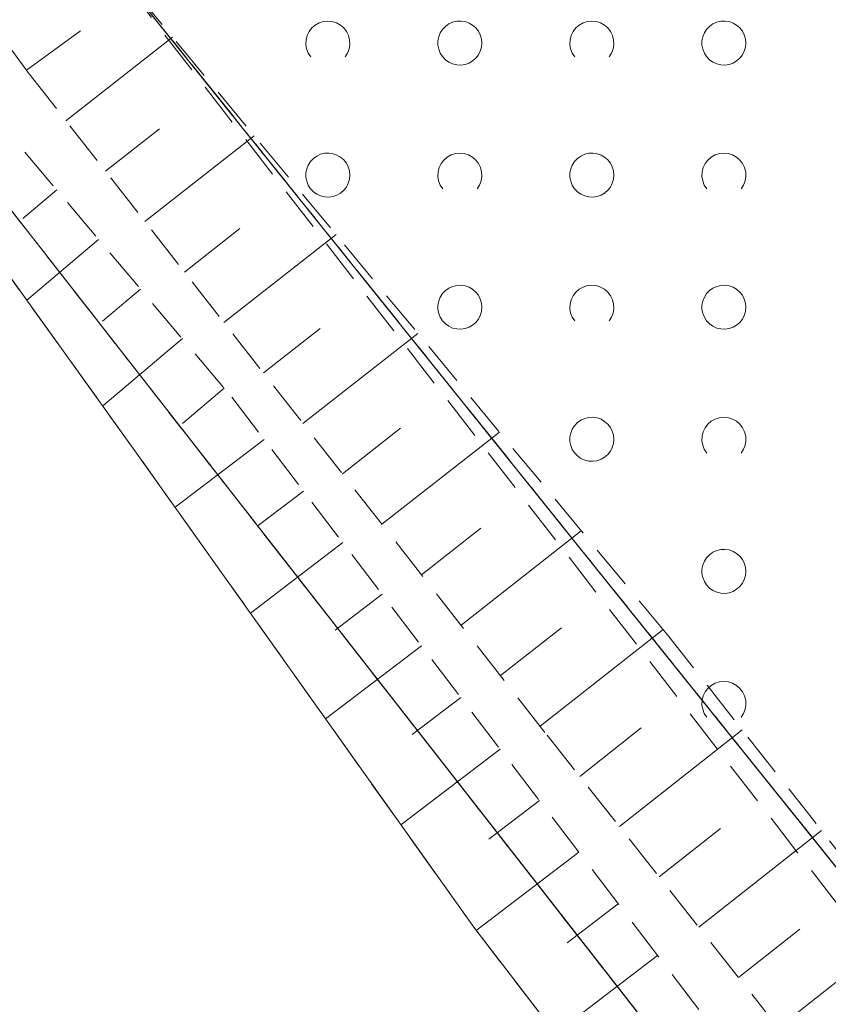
# Model space of a CAD drawing. Extents: x 5474185 to 5474933, y 5916077 to 5916824.
# Tile 33 of 256: x 5474271 to 5474290, y 5916597 to 5916620. Entities that reach past the tile are written whole.
import ezdxf

# ---------------------------------------------------------------- set-up
doc = ezdxf.new("R2010")
doc.units = 0
for name, pattern in [('PRZER1-1', [1, 0.5, -0.5]), ('PRZER2-1', [1.5, 1, -0.5]), ('PRZER3-1', [2, 1.5, -0.5])]:
    doc.linetypes.add(name, pattern=pattern)
for name, color, linetype, lineweight in [('GESDZI', 253, 'CONTINUOUS', 18), ('GESKKL', 253, 'CONTINUOUS', 18), ('GESUZY', 253, 'CONTINUOUS', 18), ('GSSWWP', 254, 'CONTINUOUS', 18), ('GSSZAD', 254, 'CONTINUOUS', 18), ('GSSZSN', 254, 'CONTINUOUS', 18)]:
    doc.layers.add(name, color=color, linetype=linetype, lineweight=lineweight)

msp = doc.modelspace()

# ---------------------------------------------------------------- linework, layer by layer
at = {"layer": 'GESDZI', "linetype": 'Continuous', "lineweight": 13}
for p, q in [((5474232.57, 5916664.86, 10.22), (5474287.97, 5916593.94, 10.22)), ((5474287.97, 5916593.94, 10.22), (5474232.57, 5916664.86, 10.22)), ((5474307.08, 5916579.16, 10.22), (5474272.74, 5916621.91, 10.22)), ((5474272.74, 5916621.91, 10.22), (5474307.08, 5916579.16, 10.22))]:
    msp.add_line(p, q, dxfattribs=at)
at = {"layer": 'GESDZI', "linetype": 'Continuous', "lineweight": 13, "elevation": 10.22, "flags": 128}
msp.add_lwpolyline([(5474443.69, 5916646.04), (5474393.53, 5916708.46), (5474352.63, 5916757.58), (5474351.73, 5916758.9), (5474246, 5916681.43), (5474241.05, 5916671.19), (5474244.02, 5916663.45), (5474255.17, 5916645.95), (5474272.74, 5916621.91), (5474307.08, 5916579.16), (5474342.29, 5916532.08), (5474455.96, 5916630.15), (5474443.69, 5916646.04)], close=True, dxfattribs=at)
at = {"layer": 'GESKKL', "linetype": 'PRZER3-1', "lineweight": 13}
msp.add_line((5474272.74, 5916621.91, 10.06), (5474307.08, 5916579.16, 10.06), dxfattribs=at)
at = {"layer": 'GESUZY', "linetype": 'PRZER1-1', "lineweight": 13}
for p, q in [((5474287.97, 5916593.94, 10.08), (5474232.57, 5916664.86, 10.08)), ((5474232.57, 5916664.86, 10.08), (5474287.97, 5916593.94, 10.08)), ((5474272.74, 5916621.91, 10.08), (5474307.08, 5916579.16, 10.08)), ((5474307.08, 5916579.16, 10.08), (5474272.74, 5916621.91, 10.08))]:
    msp.add_line(p, q, dxfattribs=at)
at = {"layer": 'GSSWWP', "linetype": 'Continuous', "lineweight": 13}
for p, q in [((5474273.96, 5916610.01, 10.06), (5474270.36, 5916615.02, 10.06)), ((5474281.66, 5916599.19, 10.06), (5474273.96, 5916610.01, 10.06)), ((5474289.59, 5916588.89, 10.06), (5474281.66, 5916599.19, 10.06))]:
    msp.add_line(p, q, dxfattribs=at)
at = {"layer": 'GSSZAD', "linetype": 'PRZER2-1', "lineweight": 13}
msp.add_line((5474342.29, 5916532.08, 10.1), (5474272.74, 5916621.91, 10.1), dxfattribs=at)
at = {"layer": 'GSSZAD', "elevation": 10.1, "flags": 128}
for points in [[(5474277.954688, 5916618.958505), (5474277.899433, 5916619.044136), (5474277.862688, 5916619.139191), (5474277.84598, 5916619.239723), (5474277.850002, 5916619.341554), (5474277.874588, 5916619.440454), (5474277.918717, 5916619.532315), (5474277.980554, 5916619.61332), (5474278.057532, 5916619.680104), (5474278.146452, 5916619.729894), (5474278.24362, 5916619.760619), (5474278.345, 5916619.771005), (5474278.44638, 5916619.760619), (5474278.543548, 5916619.729894), (5474278.632468, 5916619.680104), (5474278.709446, 5916619.61332), (5474278.771283, 5916619.532315), (5474278.815412, 5916619.440454), (5474278.839998, 5916619.341554), (5474278.84402, 5916619.239723), (5474278.827312, 5916619.139191), (5474278.790567, 5916619.044136), (5474278.735312, 5916618.958505)], [(5474283.954688, 5916618.958505), (5474283.899433, 5916619.044136), (5474283.862688, 5916619.139191), (5474283.84598, 5916619.239723), (5474283.850002, 5916619.341554), (5474283.874588, 5916619.440454), (5474283.918717, 5916619.532315), (5474283.980554, 5916619.61332), (5474284.057532, 5916619.680104), (5474284.146452, 5916619.729894), (5474284.24362, 5916619.760619), (5474284.345, 5916619.771005), (5474284.44638, 5916619.760619), (5474284.543548, 5916619.729894), (5474284.632468, 5916619.680104), (5474284.709446, 5916619.61332), (5474284.771283, 5916619.532315), (5474284.815412, 5916619.440454), (5474284.839998, 5916619.341554), (5474284.84402, 5916619.239723), (5474284.827312, 5916619.139191), (5474284.790567, 5916619.044136), (5474284.735312, 5916618.958505)], [(5474280.954688, 5916615.958505), (5474280.899433, 5916616.044136), (5474280.862688, 5916616.139191), (5474280.84598, 5916616.239723), (5474280.850002, 5916616.341554), (5474280.874588, 5916616.440454), (5474280.918717, 5916616.532315), (5474280.980554, 5916616.61332), (5474281.057532, 5916616.680104), (5474281.146452, 5916616.729894), (5474281.24362, 5916616.760619), (5474281.345, 5916616.771005), (5474281.44638, 5916616.760619), (5474281.543548, 5916616.729894), (5474281.632468, 5916616.680104), (5474281.709446, 5916616.61332), (5474281.771283, 5916616.532315), (5474281.815412, 5916616.440454), (5474281.839998, 5916616.341554), (5474281.84402, 5916616.239723), (5474281.827312, 5916616.139191), (5474281.790567, 5916616.044136), (5474281.735312, 5916615.958505)], [(5474286.954688, 5916615.958505), (5474286.899433, 5916616.044136), (5474286.862688, 5916616.139191), (5474286.84598, 5916616.239723), (5474286.850002, 5916616.341554), (5474286.874588, 5916616.440454), (5474286.918717, 5916616.532315), (5474286.980554, 5916616.61332), (5474287.057532, 5916616.680104), (5474287.146452, 5916616.729894), (5474287.24362, 5916616.760619), (5474287.345, 5916616.771005), (5474287.44638, 5916616.760619), (5474287.543548, 5916616.729894), (5474287.632468, 5916616.680104), (5474287.709446, 5916616.61332), (5474287.771283, 5916616.532315), (5474287.815412, 5916616.440454), (5474287.839998, 5916616.341554), (5474287.84402, 5916616.239723), (5474287.827312, 5916616.139191), (5474287.790567, 5916616.044136), (5474287.735312, 5916615.958505)], [(5474283.954688, 5916612.958505), (5474283.899433, 5916613.044136), (5474283.862688, 5916613.139191), (5474283.84598, 5916613.239723), (5474283.850002, 5916613.341554), (5474283.874588, 5916613.440454), (5474283.918717, 5916613.532315), (5474283.980554, 5916613.61332), (5474284.057532, 5916613.680104), (5474284.146452, 5916613.729894), (5474284.24362, 5916613.760619), (5474284.345, 5916613.771005), (5474284.44638, 5916613.760619), (5474284.543548, 5916613.729894), (5474284.632468, 5916613.680104), (5474284.709446, 5916613.61332), (5474284.771283, 5916613.532315), (5474284.815412, 5916613.440454), (5474284.839998, 5916613.341554), (5474284.84402, 5916613.239723), (5474284.827312, 5916613.139191), (5474284.790567, 5916613.044136), (5474284.735312, 5916612.958505)], [(5474286.954688, 5916609.958505), (5474286.899433, 5916610.044136), (5474286.862688, 5916610.139191), (5474286.84598, 5916610.239723), (5474286.850002, 5916610.341554), (5474286.874588, 5916610.440454), (5474286.918717, 5916610.532315), (5474286.980554, 5916610.61332), (5474287.057532, 5916610.680104), (5474287.146452, 5916610.729894), (5474287.24362, 5916610.760619), (5474287.345, 5916610.771005), (5474287.44638, 5916610.760619), (5474287.543548, 5916610.729894), (5474287.632468, 5916610.680104), (5474287.709446, 5916610.61332), (5474287.771283, 5916610.532315), (5474287.815412, 5916610.440454), (5474287.839998, 5916610.341554), (5474287.84402, 5916610.239723), (5474287.827312, 5916610.139191), (5474287.790567, 5916610.044136), (5474287.735312, 5916609.958505)], [(5474286.954688, 5916603.958505), (5474286.899433, 5916604.044136), (5474286.862688, 5916604.139191), (5474286.84598, 5916604.239723), (5474286.850002, 5916604.341554), (5474286.874588, 5916604.440454), (5474286.918717, 5916604.532315), (5474286.980554, 5916604.61332), (5474287.057532, 5916604.680104), (5474287.146452, 5916604.729894), (5474287.24362, 5916604.760619), (5474287.345, 5916604.771005), (5474287.44638, 5916604.760619), (5474287.543548, 5916604.729894), (5474287.632468, 5916604.680104), (5474287.709446, 5916604.61332), (5474287.771283, 5916604.532315), (5474287.815412, 5916604.440454), (5474287.839998, 5916604.341554), (5474287.84402, 5916604.239723), (5474287.827312, 5916604.139191), (5474287.790567, 5916604.044136), (5474287.735312, 5916603.958505)]]:
    msp.add_lwpolyline(points, dxfattribs=at)
for points in [[(5474281.845, 5916619.271005), (5474281.835964, 5916619.365631), (5474281.809184, 5916619.456836), (5474281.765627, 5916619.541325), (5474281.706867, 5916619.616045), (5474281.635028, 5916619.678293), (5474281.552708, 5916619.725821), (5474281.462879, 5916619.756911), (5474281.368791, 5916619.770439), (5474281.273843, 5916619.765916), (5474281.181466, 5916619.743505), (5474281.095, 5916619.704018), (5474281.01757, 5916619.64888), (5474280.951973, 5916619.580084), (5474280.900582, 5916619.500118), (5474280.865254, 5916619.411871), (5474280.847264, 5916619.318533), (5474280.847264, 5916619.223477), (5474280.865254, 5916619.130139), (5474280.900582, 5916619.041892), (5474280.951973, 5916618.961926), (5474281.01757, 5916618.89313), (5474281.095, 5916618.837992), (5474281.181466, 5916618.798505), (5474281.273843, 5916618.776094), (5474281.368791, 5916618.771571), (5474281.462879, 5916618.785099), (5474281.552708, 5916618.816189), (5474281.635028, 5916618.863717), (5474281.706867, 5916618.925965), (5474281.765627, 5916619.000685), (5474281.809184, 5916619.085174), (5474281.835964, 5916619.176379), (5474281.845, 5916619.271005)], [(5474287.845, 5916619.271005), (5474287.835964, 5916619.365631), (5474287.809184, 5916619.456836), (5474287.765627, 5916619.541325), (5474287.706867, 5916619.616045), (5474287.635028, 5916619.678293), (5474287.552708, 5916619.725821), (5474287.462879, 5916619.756911), (5474287.368791, 5916619.770439), (5474287.273843, 5916619.765916), (5474287.181466, 5916619.743505), (5474287.095, 5916619.704018), (5474287.01757, 5916619.64888), (5474286.951973, 5916619.580084), (5474286.900582, 5916619.500118), (5474286.865254, 5916619.411871), (5474286.847264, 5916619.318533), (5474286.847264, 5916619.223477), (5474286.865254, 5916619.130139), (5474286.900582, 5916619.041892), (5474286.951973, 5916618.961926), (5474287.01757, 5916618.89313), (5474287.095, 5916618.837992), (5474287.181466, 5916618.798505), (5474287.273843, 5916618.776094), (5474287.368791, 5916618.771571), (5474287.462879, 5916618.785099), (5474287.552708, 5916618.816189), (5474287.635028, 5916618.863717), (5474287.706867, 5916618.925965), (5474287.765627, 5916619.000685), (5474287.809184, 5916619.085174), (5474287.835964, 5916619.176379), (5474287.845, 5916619.271005)], [(5474278.845, 5916616.271005), (5474278.835964, 5916616.365631), (5474278.809184, 5916616.456836), (5474278.765627, 5916616.541325), (5474278.706867, 5916616.616045), (5474278.635028, 5916616.678293), (5474278.552708, 5916616.725821), (5474278.462879, 5916616.756911), (5474278.368791, 5916616.770439), (5474278.273843, 5916616.765916), (5474278.181466, 5916616.743505), (5474278.095, 5916616.704018), (5474278.01757, 5916616.64888), (5474277.951973, 5916616.580084), (5474277.900582, 5916616.500118), (5474277.865254, 5916616.411871), (5474277.847264, 5916616.318533), (5474277.847264, 5916616.223477), (5474277.865254, 5916616.130139), (5474277.900582, 5916616.041892), (5474277.951973, 5916615.961926), (5474278.01757, 5916615.89313), (5474278.095, 5916615.837992), (5474278.181466, 5916615.798505), (5474278.273843, 5916615.776094), (5474278.368791, 5916615.771571), (5474278.462879, 5916615.785099), (5474278.552708, 5916615.816189), (5474278.635028, 5916615.863717), (5474278.706867, 5916615.925965), (5474278.765627, 5916616.000685), (5474278.809184, 5916616.085174), (5474278.835964, 5916616.176379), (5474278.845, 5916616.271005)], [(5474284.845, 5916616.271005), (5474284.835964, 5916616.365631), (5474284.809184, 5916616.456836), (5474284.765627, 5916616.541325), (5474284.706867, 5916616.616045), (5474284.635028, 5916616.678293), (5474284.552708, 5916616.725821), (5474284.462879, 5916616.756911), (5474284.368791, 5916616.770439), (5474284.273843, 5916616.765916), (5474284.181466, 5916616.743505), (5474284.095, 5916616.704018), (5474284.01757, 5916616.64888), (5474283.951973, 5916616.580084), (5474283.900582, 5916616.500118), (5474283.865254, 5916616.411871), (5474283.847264, 5916616.318533), (5474283.847264, 5916616.223477), (5474283.865254, 5916616.130139), (5474283.900582, 5916616.041892), (5474283.951973, 5916615.961926), (5474284.01757, 5916615.89313), (5474284.095, 5916615.837992), (5474284.181466, 5916615.798505), (5474284.273843, 5916615.776094), (5474284.368791, 5916615.771571), (5474284.462879, 5916615.785099), (5474284.552708, 5916615.816189), (5474284.635028, 5916615.863717), (5474284.706867, 5916615.925965), (5474284.765627, 5916616.000685), (5474284.809184, 5916616.085174), (5474284.835964, 5916616.176379), (5474284.845, 5916616.271005)], [(5474281.845, 5916613.271005), (5474281.835964, 5916613.365631), (5474281.809184, 5916613.456836), (5474281.765627, 5916613.541325), (5474281.706867, 5916613.616045), (5474281.635028, 5916613.678293), (5474281.552708, 5916613.725821), (5474281.462879, 5916613.756911), (5474281.368791, 5916613.770439), (5474281.273843, 5916613.765916), (5474281.181466, 5916613.743505), (5474281.095, 5916613.704018), (5474281.01757, 5916613.64888), (5474280.951973, 5916613.580084), (5474280.900582, 5916613.500118), (5474280.865254, 5916613.411871), (5474280.847264, 5916613.318533), (5474280.847264, 5916613.223477), (5474280.865254, 5916613.130139), (5474280.900582, 5916613.041892), (5474280.951973, 5916612.961926), (5474281.01757, 5916612.89313), (5474281.095, 5916612.837992), (5474281.181466, 5916612.798505), (5474281.273843, 5916612.776094), (5474281.368791, 5916612.771571), (5474281.462879, 5916612.785099), (5474281.552708, 5916612.816189), (5474281.635028, 5916612.863717), (5474281.706867, 5916612.925965), (5474281.765627, 5916613.000685), (5474281.809184, 5916613.085174), (5474281.835964, 5916613.176379), (5474281.845, 5916613.271005)], [(5474287.845, 5916613.271005), (5474287.835964, 5916613.365631), (5474287.809184, 5916613.456836), (5474287.765627, 5916613.541325), (5474287.706867, 5916613.616045), (5474287.635028, 5916613.678293), (5474287.552708, 5916613.725821), (5474287.462879, 5916613.756911), (5474287.368791, 5916613.770439), (5474287.273843, 5916613.765916), (5474287.181466, 5916613.743505), (5474287.095, 5916613.704018), (5474287.01757, 5916613.64888), (5474286.951973, 5916613.580084), (5474286.900582, 5916613.500118), (5474286.865254, 5916613.411871), (5474286.847264, 5916613.318533), (5474286.847264, 5916613.223477), (5474286.865254, 5916613.130139), (5474286.900582, 5916613.041892), (5474286.951973, 5916612.961926), (5474287.01757, 5916612.89313), (5474287.095, 5916612.837992), (5474287.181466, 5916612.798505), (5474287.273843, 5916612.776094), (5474287.368791, 5916612.771571), (5474287.462879, 5916612.785099), (5474287.552708, 5916612.816189), (5474287.635028, 5916612.863717), (5474287.706867, 5916612.925965), (5474287.765627, 5916613.000685), (5474287.809184, 5916613.085174), (5474287.835964, 5916613.176379), (5474287.845, 5916613.271005)], [(5474284.845, 5916610.271005), (5474284.835964, 5916610.365631), (5474284.809184, 5916610.456836), (5474284.765627, 5916610.541325), (5474284.706867, 5916610.616045), (5474284.635028, 5916610.678293), (5474284.552708, 5916610.725821), (5474284.462879, 5916610.756911), (5474284.368791, 5916610.770439), (5474284.273843, 5916610.765916), (5474284.181466, 5916610.743505), (5474284.095, 5916610.704018), (5474284.01757, 5916610.64888), (5474283.951973, 5916610.580084), (5474283.900582, 5916610.500118), (5474283.865254, 5916610.411871), (5474283.847264, 5916610.318533), (5474283.847264, 5916610.223477), (5474283.865254, 5916610.130139), (5474283.900582, 5916610.041892), (5474283.951973, 5916609.961926), (5474284.01757, 5916609.89313), (5474284.095, 5916609.837992), (5474284.181466, 5916609.798505), (5474284.273843, 5916609.776094), (5474284.368791, 5916609.771571), (5474284.462879, 5916609.785099), (5474284.552708, 5916609.816189), (5474284.635028, 5916609.863717), (5474284.706867, 5916609.925965), (5474284.765627, 5916610.000685), (5474284.809184, 5916610.085174), (5474284.835964, 5916610.176379), (5474284.845, 5916610.271005)], [(5474287.845, 5916607.271005), (5474287.835964, 5916607.365631), (5474287.809184, 5916607.456836), (5474287.765627, 5916607.541325), (5474287.706867, 5916607.616045), (5474287.635028, 5916607.678293), (5474287.552708, 5916607.725821), (5474287.462879, 5916607.756911), (5474287.368791, 5916607.770439), (5474287.273843, 5916607.765916), (5474287.181466, 5916607.743505), (5474287.095, 5916607.704018), (5474287.01757, 5916607.64888), (5474286.951973, 5916607.580084), (5474286.900582, 5916607.500118), (5474286.865254, 5916607.411871), (5474286.847264, 5916607.318533), (5474286.847264, 5916607.223477), (5474286.865254, 5916607.130139), (5474286.900582, 5916607.041892), (5474286.951973, 5916606.961926), (5474287.01757, 5916606.89313), (5474287.095, 5916606.837992), (5474287.181466, 5916606.798505), (5474287.273843, 5916606.776094), (5474287.368791, 5916606.771571), (5474287.462879, 5916606.785099), (5474287.552708, 5916606.816189), (5474287.635028, 5916606.863717), (5474287.706867, 5916606.925965), (5474287.765627, 5916607.000685), (5474287.809184, 5916607.085174), (5474287.835964, 5916607.176379), (5474287.845, 5916607.271005)]]:
    msp.add_lwpolyline(points, close=True, dxfattribs=at)
at = {"layer": 'GSSZSN', "linetype": 'PRZER2-1', "lineweight": 13}
for p, q in [((5474261.24, 5916632.72, 10.06), (5474271.56, 5916618.57, 10.06)), ((5474286.06, 5916605.83, 10.06), (5474272.74, 5916621.91, 10.06)), ((5474271.56, 5916618.57, 10.06), (5474283.33, 5916603.55, 10.06)), ((5474270.49, 5916617.94, 10.06), (5474276.16, 5916611.23, 10.06)), ((5474273.96, 5916610.01, 10.06), (5474270.36, 5916615.02, 10.06)), ((5474276.16, 5916611.23, 10.06), (5474290.71, 5916592.16, 10.06)), ((5474281.66, 5916599.19, 10.06), (5474273.96, 5916610.01, 10.06)), ((5474307.08, 5916579.16, 10.06), (5474286.06, 5916605.83, 10.06)), ((5474283.33, 5916603.55, 10.06), (5474304.38, 5916576.91, 10.06)), ((5474289.59, 5916588.89, 10.06), (5474281.66, 5916599.19, 10.06))]:
    msp.add_line(p, q, dxfattribs=at)
at = {"layer": 'GSSZSN', "linetype": 'Continuous', "lineweight": 18, "elevation": 10.06, "flags": 128}
for points in [[(5474271.497694, 5916618.655429), (5474272.725219, 5916619.550698)], [(5474272.392651, 5916617.507433), (5474274.814702, 5916619.405405)], [(5474273.29052, 5916616.361639), (5474274.517087, 5916617.322804)], [(5474274.188389, 5916615.215845), (5474276.672605, 5916617.162531)], [(5474272.184128, 5916615.935133), (5474271.412064, 5916615.282733)], [(5474275.086258, 5916614.070052), (5474276.343907, 5916615.055573)], [(5474273.135584, 5916614.809159), (5474271.502871, 5916613.429505)], [(5474275.984127, 5916612.924258), (5474278.530508, 5916614.919658)], [(5474274.08704, 5916613.683186), (5474273.226391, 5916612.955931)], [(5474276.881996, 5916611.778464), (5474278.170727, 5916612.788342)], [(5474275.038495, 5916612.557213), (5474273.228612, 5916611.027848)], [(5474277.779865, 5916610.63267), (5474280.38841, 5916612.676784)], [(5474275.989951, 5916611.431239), (5474275.040322, 5916610.628795)], [(5474278.677734, 5916609.486877), (5474279.997548, 5916610.521112)], [(5474276.894374, 5916610.26749), (5474274.873845, 5916608.72587)], [(5474279.575603, 5916608.341083), (5474282.246313, 5916610.43391)], [(5474277.788562, 5916609.095521), (5474276.758802, 5916608.309836)], [(5474280.473472, 5916607.195289), (5474281.824368, 5916608.253881)], [(5474281.371341, 5916606.049495), (5474284.104216, 5916608.191036)], [(5474278.68275, 5916607.923551), (5474276.584239, 5916606.322433)], [(5474279.576937, 5916606.751581), (5474278.508187, 5916605.936148)], [(5474282.26921, 5916604.903702), (5474283.651189, 5916605.986651)], [(5474283.167079, 5916603.757908), (5474285.962119, 5916605.948163)], [(5474280.471125, 5916605.579612), (5474278.294633, 5916603.918996)], [(5474281.365312, 5916604.407642), (5474280.257571, 5916603.56246)], [(5474284.068732, 5916602.615092), (5474285.462985, 5916603.716782)], [(5474284.971224, 5916601.472936), (5474287.758312, 5916603.675196)], [(5474282.2595, 5916603.235672), (5474280.005028, 5916601.515559)], [(5474283.153688, 5916602.063703), (5474282.006956, 5916601.188771)], [(5474285.873716, 5916600.33078), (5474287.266551, 5916601.43135)], [(5474286.776208, 5916599.188624), (5474289.560461, 5916601.388644)], [(5474284.047875, 5916600.891733), (5474281.71828, 5916599.114302)], [(5474284.942063, 5916599.719764), (5474283.779821, 5916598.832998)], [(5474287.678699, 5916598.046468), (5474289.070118, 5916599.145918)], [(5474288.581191, 5916596.904312), (5474291.36261, 5916599.102092)], [(5474285.836251, 5916598.547794), (5474283.51688, 5916596.778164)]]:
    msp.add_lwpolyline(points, dxfattribs=at)

doc.saveas('drawing.dxf')
